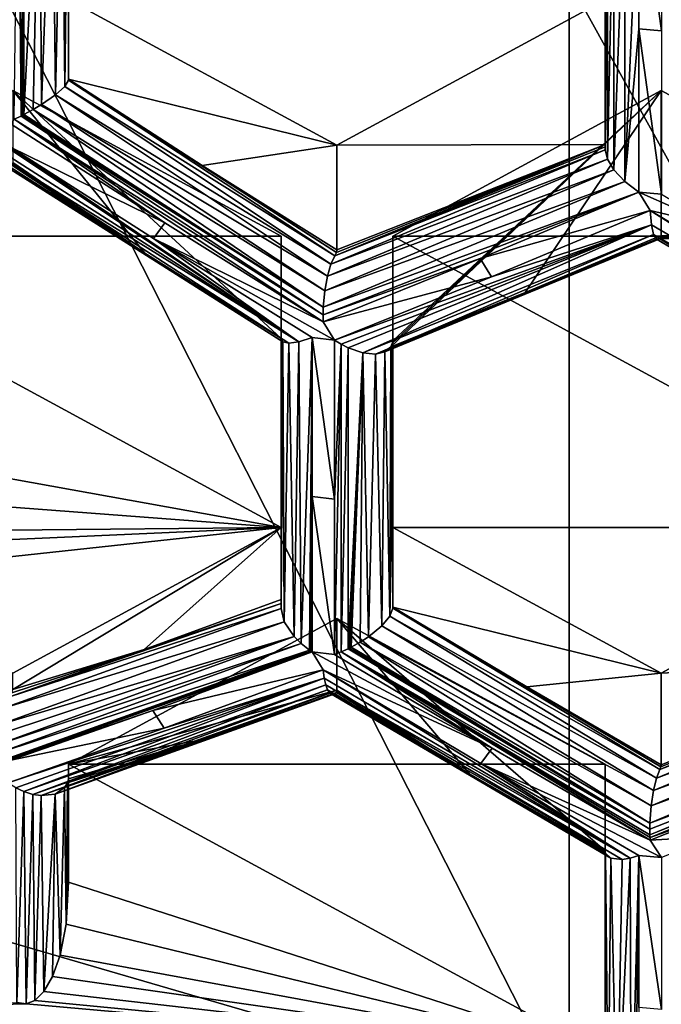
# Model space of a CAD drawing. Header units: metres. Extents: x -27 to 80, y -171 to 27.
# Tile 10 of 117: x -4.33 to -2.9, y -164.06 to -161.86. Entities that reach past the tile are written whole.
import ezdxf

# ---------------------------------------------------------------- set-up
doc = ezdxf.new("R2010")
doc.units = ezdxf.units.M
doc.layers.add('solid_509380_SW0003', color=7, linetype='CONTINUOUS')

msp = doc.modelspace()

# ---------------------------------------------------------------- linework, layer by layer
at = {"layer": 'solid_509380_SW0003'}
for points in [[(-1.566314, -162.019165, 245.080048), (-1.566314, -159.139847, 248.626984), (-3.105829, -158.911575, 248.422852)], [(-3.105829, -161.772476, 244.898605), (-1.566314, -162.019165, 245.080048), (-3.105829, -158.911575, 248.422852)], [(-3.105829, -164.284607, 241.117828), (-3.105829, -161.772476, 244.898605), (-4.592201, -161.366028, 244.599655)], [(-4.592201, -163.851532, 240.858963), (-3.105829, -164.284607, 241.117828), (-4.592201, -161.366028, 244.599655)], [(-4.337505, -161.368393, 220.28949), (-4.331459, -162.073654, 220.640427), (-4.346598, -162.080795, 220.646759)], [(-4.337505, -161.368393, 220.28949), (-4.325, -161.375031, 220.291656), (-4.331459, -162.073654, 220.640427)], [(-4.225793, -161.371857, 220.386368), (-4.225, -161.367126, 220.398026), (-4.225209, -161.993271, 220.703049)], [(-4.225, -161.367126, 220.398026), (-4.225052, -161.992233, 220.706161), (-4.225209, -161.993271, 220.703049)], [(-4.225, -161.367126, 220.398026), (-4.225, -161.68158, 220.548737), (-4.225052, -161.992233, 220.706161)], [(-4.325, -161.375031, 220.291656), (-4.328225, -162.072052, 220.639374), (-4.331459, -162.073654, 220.640427)], [(-4.325, -161.375031, 220.291656), (-4.325, -162.070419, 220.638428), (-4.328225, -162.072052, 220.639374)], [(-4.325, -161.375031, 220.291656), (-4.290499, -161.388351, 220.304489), (-4.325, -162.070419, 220.638428)], [(-4.290499, -161.388351, 220.304489), (-4.304427, -162.059311, 220.634842), (-4.325, -162.070419, 220.638428)], [(-4.290499, -161.388351, 220.304489), (-4.285477, -162.047943, 220.635513), (-4.304427, -162.059311, 220.634842)], [(-4.290499, -161.388351, 220.304489), (-4.261764, -161.392593, 220.324478), (-4.285477, -162.047943, 220.635513)], [(-4.261764, -161.392593, 220.324478), (-4.240567, -161.38858, 220.348923), (-4.254225, -162.026031, 220.647797)], [(-4.240567, -161.38858, 220.348923), (-4.233817, -162.007339, 220.671341), (-4.254225, -162.026031, 220.647797)], [(-4.240567, -161.38858, 220.348923), (-4.228157, -161.37735, 220.37529), (-4.233817, -162.007339, 220.671341)], [(-4.225793, -161.371857, 220.386368), (-4.225209, -161.993271, 220.703049), (-4.233817, -162.007339, 220.671341)], [(-4.228157, -161.37735, 220.37529), (-4.225793, -161.371857, 220.386368), (-4.233817, -162.007339, 220.671341)], [(-4.261764, -161.392593, 220.324478), (-4.254225, -162.026031, 220.647797), (-4.285477, -162.047943, 220.635513)], [(-3.025, -161.518936, 219.980957), (-3.025, -162.1427, 220.295456), (-3.025, -162.137482, 220.30719)], [(-3.025, -161.813339, 221.197739), (-3.025, -161.518936, 219.980957), (-3.025, -162.137482, 220.30719)], [(-3.025, -161.518936, 219.980957), (-3.025, -162.149277, 220.284958), (-3.025, -162.1427, 220.295456)], [(-3.025, -161.518936, 219.980957), (-3.025, -161.837433, 220.125168), (-3.025, -162.149277, 220.284958)], [(-3.005637, -161.527115, 219.912796), (-2.981489, -161.52092, 219.884308), (-3.005495, -162.194092, 220.241608)], [(-2.981489, -161.52092, 219.884308), (-2.981342, -162.219635, 220.228867), (-3.005495, -162.194092, 220.241608)], [(-2.981489, -161.52092, 219.884308), (-2.94958, -161.508133, 219.862732), (-2.981342, -162.219635, 220.228867)], [(-2.94958, -161.508133, 219.862732), (-2.94958, -161.879028, 220.037613), (-2.981342, -162.219635, 220.228867)], [(-2.89916, -161.883377, 220.025635), (-2.94958, -161.879028, 220.037613), (-2.94958, -161.508133, 219.862732)], [(-2.89916, -161.883377, 220.025635), (-2.94958, -161.508133, 219.862732), (-2.89916, -161.512482, 219.8508)], [(-3.020302, -161.526825, 219.944351), (-3.020242, -162.169754, 220.261337), (-3.025, -162.149277, 220.284958)], [(-3.020302, -161.526825, 219.944351), (-3.025, -162.149277, 220.284958), (-3.025, -161.837433, 220.125168)], [(-3.020302, -161.526825, 219.944351), (-3.005637, -161.527115, 219.912796), (-3.020242, -162.169754, 220.261337)], [(-3.005637, -161.527115, 219.912796), (-3.005495, -162.194092, 220.241608), (-3.020242, -162.169754, 220.261337)], [(-4.225, -161.68158, 220.548737), (-4.225, -161.991135, 220.709244), (-4.225052, -161.992233, 220.706161)], [(-4.225, -161.813339, 221.197739), (-4.225, -161.991135, 220.709244), (-4.225, -161.68158, 220.548737)], [(-1.566314, -164.54747, 241.274948), (-1.566314, -162.019165, 245.080048), (-3.105829, -161.772476, 244.898605)], [(-3.105829, -164.284607, 241.117828), (-1.566314, -164.54747, 241.274948), (-3.105829, -161.772476, 244.898605)], [(-4.225, -161.813339, 221.197739), (-3.625, -162.13887, 221.316223), (-4.225, -161.991135, 220.709244)], [(-4.225, -161.813339, 221.197739), (-3.025, -161.813339, 221.197739), (-3.625, -162.13887, 221.316223)], [(-3.625, -162.13887, 221.316223), (-3.025, -161.813339, 221.197739), (-3.025, -162.137482, 220.30719)], [(-2.94958, -161.879028, 220.037613), (-2.94958, -162.243515, 220.225449), (-2.981342, -162.219635, 220.228867)], [(-2.89916, -162.247894, 220.213409), (-2.94958, -162.243515, 220.225449), (-2.94958, -161.879028, 220.037613)], [(-2.89916, -162.247894, 220.213409), (-2.94958, -161.879028, 220.037613), (-2.89916, -161.883377, 220.025635)], [(-3.638505, -162.404449, 220.624283), (-4.254225, -162.026031, 220.647797), (-4.233817, -162.007339, 220.671341)], [(-4.233817, -162.007339, 220.671341), (-4.225209, -161.993271, 220.703049), (-3.62975, -162.385757, 220.645905)], [(-3.638505, -162.404449, 220.624283), (-4.233817, -162.007339, 220.671341), (-3.62975, -162.385757, 220.645905)], [(-4.225052, -161.992233, 220.706161), (-3.926173, -162.18428, 220.683029), (-4.225209, -161.993271, 220.703049)], [(-4.225209, -161.993271, 220.703049), (-3.626208, -162.378754, 220.659149), (-3.62975, -162.385757, 220.645905)], [(-4.225209, -161.993271, 220.703049), (-3.926173, -162.18428, 220.683029), (-3.626208, -162.378754, 220.659149)], [(-4.225, -161.991135, 220.709244), (-3.926173, -162.18428, 220.683029), (-4.225052, -161.992233, 220.706161)], [(-3.625, -162.13887, 221.316223), (-3.926173, -162.18428, 220.683029), (-4.225, -161.991135, 220.709244)], [(-4.35, -162.0168, 221.27179), (-3.75, -162.342316, 221.390274), (-4.95, -162.342316, 221.390274)], [(-4.35, -162.0168, 221.27179), (-4.35, -162.177597, 220.829987), (-4.054492, -162.380035, 220.772644)], [(-4.35, -162.0168, 221.27179), (-4.054492, -162.380035, 220.772644), (-3.75, -162.570633, 220.76297)], [(-4.35, -162.0168, 221.27179), (-3.75, -162.570633, 220.76297), (-3.75, -162.342316, 221.390274)], [(-3.646268, -162.431168, 220.609283), (-4.285477, -162.047943, 220.635513), (-4.254225, -162.026031, 220.647797)], [(-3.638505, -162.404449, 220.624283), (-3.646268, -162.431168, 220.609283), (-4.254225, -162.026031, 220.647797)], [(-2.9, -162.0168, 221.27179), (-3.501208, -162.582214, 220.7332), (-3.50475, -162.589203, 220.719955)], [(-2.9, -162.0168, 221.27179), (-3.50475, -162.589203, 220.719955), (-3.203938, -162.467758, 220.545837)], [(-2.9, -162.0168, 221.27179), (-3.5, -162.576202, 220.747665), (-3.501208, -162.582214, 220.7332)], [(-2.9, -162.0168, 221.27179), (-3.5, -162.342316, 221.390274), (-3.5, -162.576202, 220.747665)], [(-2.9, -162.0168, 221.27179), (-2.3, -162.342316, 221.390274), (-3.5, -162.342316, 221.390274)], [(-2.9, -162.0168, 221.27179), (-3.203938, -162.467758, 220.545837), (-2.9, -162.340927, 220.381241)], [(-2.9, -162.0168, 221.27179), (-2.9, -162.340927, 220.381241), (-2.3, -162.342316, 221.390274)], [(-3.65219, -162.464157, 220.603027), (-4.304427, -162.059311, 220.634842), (-4.285477, -162.047943, 220.635513)], [(-3.646268, -162.431168, 220.609283), (-3.65219, -162.464157, 220.603027), (-4.285477, -162.047943, 220.635513)], [(-3.655452, -162.501053, 220.607315), (-4.331459, -162.073654, 220.640427), (-4.328225, -162.072052, 220.639374)], [(-3.655452, -162.501053, 220.607315), (-4.328225, -162.072052, 220.639374), (-4.325, -162.070419, 220.638428)], [(-3.655452, -162.501053, 220.607315), (-4.325, -162.070419, 220.638428), (-4.304427, -162.059311, 220.634842)], [(-3.65219, -162.464157, 220.603027), (-3.655452, -162.501053, 220.607315), (-4.304427, -162.059311, 220.634842)], [(-4.009865, -162.311981, 220.630661), (-4.353805, -162.091949, 220.654587), (-4.346598, -162.080795, 220.646759)], [(-4.353775, -162.1436, 220.682953), (-4.353805, -162.091949, 220.654587), (-4.009865, -162.311981, 220.630661)], [(-3.65582, -162.517548, 220.612885), (-4.346598, -162.080795, 220.646759), (-4.331459, -162.073654, 220.640427)], [(-3.655462, -162.533371, 220.620636), (-4.009865, -162.311981, 220.630661), (-4.346598, -162.080795, 220.646759)], [(-3.65582, -162.517548, 220.612885), (-3.655462, -162.533371, 220.620636), (-4.346598, -162.080795, 220.646759)], [(-3.655452, -162.501053, 220.607315), (-3.65582, -162.517548, 220.612885), (-4.331459, -162.073654, 220.640427)], [(-3.710261, -162.578384, 220.674591), (-4.386402, -162.125336, 220.6875), (-4.386555, -162.122391, 220.685898)], [(-4.353775, -162.1436, 220.682953), (-3.710261, -162.578384, 220.674591), (-4.386555, -162.122391, 220.685898)], [(-3.710261, -162.578384, 220.674591), (-4.386218, -162.12822, 220.689163), (-4.386402, -162.125336, 220.6875)], [(-3.710261, -162.578384, 220.674591), (-4.383981, -162.147614, 220.703094), (-4.386218, -162.12822, 220.689163)], [(-3.625, -162.13887, 221.316223), (-3.625, -162.372757, 220.673615), (-3.926173, -162.18428, 220.683029)], [(-3.025, -162.137482, 220.30719), (-3.62975, -162.385757, 220.645905), (-3.626208, -162.378754, 220.659149)], [(-3.328938, -162.264313, 220.471786), (-3.62975, -162.385757, 220.645905), (-3.025, -162.137482, 220.30719)], [(-3.025, -162.137482, 220.30719), (-3.626208, -162.378754, 220.659149), (-3.625, -162.372757, 220.673615)], [(-3.625, -162.13887, 221.316223), (-3.025, -162.137482, 220.30719), (-3.625, -162.372757, 220.673615)], [(-3.025, -162.1427, 220.295456), (-3.328938, -162.264313, 220.471786), (-3.025, -162.137482, 220.30719)], [(-3.710261, -162.578384, 220.674591), (-4.380332, -162.163513, 220.719498), (-4.383981, -162.147614, 220.703094)], [(-4.353775, -162.1436, 220.682953), (-4.009865, -162.311981, 220.630661), (-4.035079, -162.347351, 220.661133)], [(-4.353775, -162.1436, 220.682953), (-4.035079, -162.347351, 220.661133), (-3.710261, -162.578384, 220.674591)], [(-3.025, -162.149277, 220.284958), (-3.638505, -162.404449, 220.624283), (-3.62975, -162.385757, 220.645905)], [(-3.025, -162.149277, 220.284958), (-3.020242, -162.169754, 220.261337), (-3.638505, -162.404449, 220.624283)], [(-3.025, -162.1427, 220.295456), (-3.62975, -162.385757, 220.645905), (-3.328938, -162.264313, 220.471786)], [(-3.025, -162.1427, 220.295456), (-3.025, -162.149277, 220.284958), (-3.62975, -162.385757, 220.645905)], [(-3.732422, -162.581497, 220.703445), (-4.369755, -162.183441, 220.756439), (-4.380332, -162.163513, 220.719498)], [(-3.732422, -162.581497, 220.703445), (-4.380332, -162.163513, 220.719498), (-3.710261, -162.578384, 220.674591)], [(-4.054492, -162.380035, 220.772644), (-4.356789, -162.186813, 220.793198), (-4.369755, -162.183441, 220.756439)], [(-3.74576, -162.578522, 220.734116), (-4.369755, -162.183441, 220.756439), (-3.732422, -162.581497, 220.703445)], [(-3.75, -162.570633, 220.76297), (-4.369755, -162.183441, 220.756439), (-3.74576, -162.578522, 220.734116)], [(-4.054492, -162.380035, 220.772644), (-4.369755, -162.183441, 220.756439), (-3.75, -162.570633, 220.76297)], [(-4.054492, -162.380035, 220.772644), (-4.351787, -162.183487, 220.810806), (-4.356789, -162.186813, 220.793198)], [(-4.054492, -162.380035, 220.772644), (-4.35, -162.177597, 220.829987), (-4.351787, -162.183487, 220.810806)], [(-3.020242, -162.169754, 220.261337), (-3.646268, -162.431168, 220.609283), (-3.638505, -162.404449, 220.624283)], [(-3.020242, -162.169754, 220.261337), (-3.005495, -162.194092, 220.241608), (-3.646268, -162.431168, 220.609283)], [(-3.926173, -162.18428, 220.683029), (-3.625, -162.372757, 220.673615), (-3.626208, -162.378754, 220.659149)], [(-3.005495, -162.194092, 220.241608), (-3.65219, -162.464157, 220.603027), (-3.646268, -162.431168, 220.609283)], [(-3.005495, -162.194092, 220.241608), (-2.981342, -162.219635, 220.228867), (-3.65219, -162.464157, 220.603027)], [(-2.981342, -162.219635, 220.228867), (-3.655452, -162.501053, 220.607315), (-3.65219, -162.464157, 220.603027)], [(-2.981342, -162.219635, 220.228867), (-2.94958, -162.243515, 220.225449), (-3.655452, -162.501053, 220.607315)], [(-2.94958, -162.243515, 220.225449), (-3.65582, -162.517548, 220.612885), (-3.655452, -162.501053, 220.607315)], [(-2.94958, -162.243515, 220.225449), (-3.304632, -162.39209, 220.416595), (-3.65582, -162.517548, 220.612885)], [(-2.92437, -162.284546, 220.240372), (-3.304632, -162.39209, 220.416595), (-2.94958, -162.243515, 220.225449)], [(-2.781207, -162.318359, 220.218887), (-2.92437, -162.284546, 220.240372), (-2.94958, -162.243515, 220.225449)], [(-2.781207, -162.318359, 220.218887), (-2.94958, -162.243515, 220.225449), (-2.89916, -162.247894, 220.213409)], [(-3.279422, -162.433121, 220.431534), (-3.304632, -162.39209, 220.416595), (-2.92437, -162.284546, 220.240372)], [(-3.279422, -162.433121, 220.431534), (-2.92437, -162.284546, 220.240372), (-2.921838, -162.316483, 220.26413)], [(-2.251233, -162.709473, 220.31691), (-2.921838, -162.316483, 220.26413), (-2.92437, -162.284546, 220.240372)], [(-2.781196, -162.370026, 220.247192), (-2.251233, -162.709473, 220.31691), (-2.92437, -162.284546, 220.240372)], [(-2.781207, -162.318359, 220.218887), (-2.781196, -162.370026, 220.247192), (-2.92437, -162.284546, 220.240372)], [(-4.035079, -162.347351, 220.661133), (-4.009865, -162.311981, 220.630661), (-3.655462, -162.533371, 220.620636)], [(-2.921838, -162.316483, 220.26413), (-3.615257, -162.583572, 220.636917), (-3.630252, -162.574402, 220.635559)], [(-3.279422, -162.433121, 220.431534), (-2.921838, -162.316483, 220.26413), (-3.630252, -162.574402, 220.635559)], [(-2.921838, -162.316483, 220.26413), (-3.6, -162.591309, 220.640167), (-3.615257, -162.583572, 220.636917)], [(-2.921838, -162.316483, 220.26413), (-3.567072, -162.602692, 220.653458), (-3.6, -162.591309, 220.640167)], [(-2.921838, -162.316483, 220.26413), (-2.916892, -162.338303, 220.294098), (-3.567072, -162.602692, 220.653458)], [(-2.251233, -162.709473, 220.31691), (-2.916892, -162.338303, 220.294098), (-2.921838, -162.316483, 220.26413)], [(-4.95, -162.342316, 221.390274), (-3.75, -162.993347, 221.627228), (-4.95, -162.777084, 221.548508)], [(-4.95, -162.342316, 221.390274), (-3.75, -162.342316, 221.390274), (-3.75, -162.993347, 221.627228)], [(-4.035079, -162.347351, 220.661133), (-3.655462, -162.533371, 220.620636), (-3.630252, -162.574402, 220.635559)], [(-4.035079, -162.347351, 220.661133), (-3.630252, -162.574402, 220.635559), (-3.680672, -162.568787, 220.650986)], [(-4.035079, -162.347351, 220.661133), (-3.680672, -162.568787, 220.650986), (-3.710261, -162.578384, 220.674591)], [(-3.75, -162.342316, 221.390274), (-3.75, -162.87561, 220.953033), (-3.75, -163.15416, 221.18541)], [(-3.75, -162.342316, 221.390274), (-3.75, -163.15416, 221.18541), (-3.75, -162.993347, 221.627228)], [(-3.75, -162.342316, 221.390274), (-3.75, -162.570633, 220.76297), (-3.75, -162.87561, 220.953033)], [(-2.916892, -162.338303, 220.294098), (-3.539122, -162.60556, 220.67276), (-3.567072, -162.602692, 220.653458)], [(-2.916892, -162.338303, 220.294098), (-2.910301, -162.348694, 220.326462), (-3.539122, -162.60556, 220.67276)], [(-2.910301, -162.348694, 220.326462), (-3.517938, -162.600693, 220.695709), (-3.539122, -162.60556, 220.67276)], [(-2.9, -162.340927, 220.381241), (-3.203938, -162.467758, 220.545837), (-3.517938, -162.600693, 220.695709)], [(-2.900772, -162.344894, 220.369049), (-2.9, -162.340927, 220.381241), (-3.517938, -162.600693, 220.695709)], [(-2.903017, -162.347809, 220.357224), (-2.900772, -162.344894, 220.369049), (-3.517938, -162.600693, 220.695709)], [(-2.910301, -162.348694, 220.326462), (-2.903017, -162.347809, 220.357224), (-3.517938, -162.600693, 220.695709)], [(-3.5, -162.342316, 221.390274), (-3.5, -162.993347, 221.627228), (-3.5, -162.576202, 220.747665)], [(-3.5, -162.342316, 221.390274), (-2.3, -162.342316, 221.390274), (-2.3, -162.993347, 221.627228)], [(-3.5, -162.342316, 221.390274), (-2.3, -162.993347, 221.627228), (-3.5, -162.993347, 221.627228)], [(-2.276792, -162.713394, 220.344559), (-2.910301, -162.348694, 220.326462), (-2.916892, -162.338303, 220.294098)], [(-2.276792, -162.713394, 220.344559), (-2.916892, -162.338303, 220.294098), (-2.251233, -162.709473, 220.31691)], [(-2.601913, -162.526047, 220.375809), (-2.903017, -162.347809, 220.357224), (-2.910301, -162.348694, 220.326462)], [(-2.293227, -162.710205, 220.375061), (-2.910301, -162.348694, 220.326462), (-2.276792, -162.713394, 220.344559)], [(-2.299805, -162.701218, 220.404526), (-2.910301, -162.348694, 220.326462), (-2.293227, -162.710205, 220.375061)], [(-2.601913, -162.526047, 220.375809), (-2.910301, -162.348694, 220.326462), (-2.299805, -162.701218, 220.404526)], [(-2.3, -162.342316, 221.390274), (-2.900772, -162.344894, 220.369049), (-2.903017, -162.347809, 220.357224)], [(-2.3, -162.342316, 221.390274), (-2.903017, -162.347809, 220.357224), (-2.601913, -162.526047, 220.375809)], [(-2.3, -162.342316, 221.390274), (-2.9, -162.340927, 220.381241), (-2.900772, -162.344894, 220.369049)], [(-3.304632, -162.39209, 220.416595), (-3.655462, -162.533371, 220.620636), (-3.65582, -162.517548, 220.612885)], [(-3.279422, -162.433121, 220.431534), (-3.655462, -162.533371, 220.620636), (-3.304632, -162.39209, 220.416595)], [(-3.279422, -162.433121, 220.431534), (-3.630252, -162.574402, 220.635559), (-3.655462, -162.533371, 220.620636)], [(-3.203938, -162.467758, 220.545837), (-3.50475, -162.589203, 220.719955), (-3.517938, -162.600693, 220.695709)], [(-3.75, -162.87561, 220.953033), (-3.75, -162.570633, 220.76297), (-3.74576, -162.578522, 220.734116)], [(-3.74576, -162.578522, 220.734116), (-3.742847, -163.203796, 221.127808), (-3.75, -163.174423, 221.152664)], [(-3.75, -162.87561, 220.953033), (-3.74576, -162.578522, 220.734116), (-3.75, -163.174423, 221.152664)], [(-3.74576, -162.578522, 220.734116), (-3.732422, -162.581497, 220.703445), (-3.742847, -163.203796, 221.127808)], [(-3.732422, -162.581497, 220.703445), (-3.710261, -162.578384, 220.674591), (-3.720979, -163.236679, 221.110092)], [(-3.710261, -162.578384, 220.674591), (-3.705002, -163.252716, 221.105331), (-3.720979, -163.236679, 221.110092)], [(-3.710261, -162.578384, 220.674591), (-3.680672, -162.568787, 220.650986), (-3.705002, -163.252716, 221.105331)], [(-3.680672, -162.568787, 220.650986), (-3.686218, -163.267548, 221.103836), (-3.705002, -163.252716, 221.105331)], [(-3.680672, -162.568787, 220.650986), (-3.68346, -163.26944, 221.103912), (-3.686218, -163.267548, 221.103836)], [(-3.680672, -162.568787, 220.650986), (-3.680672, -162.924179, 220.871094), (-3.68346, -163.26944, 221.103912)], [(-3.680672, -162.568787, 220.650986), (-3.630252, -162.574402, 220.635559), (-3.630252, -162.92984, 220.855545)], [(-3.680672, -162.568787, 220.650986), (-3.630252, -162.92984, 220.855545), (-3.680672, -162.924179, 220.871094)], [(-3.630252, -162.92984, 220.855545), (-3.630252, -162.574402, 220.635559), (-3.615257, -162.583572, 220.636917)], [(-3.5, -162.576202, 220.747665), (-3.5, -162.87793, 220.935486), (-3.506356, -163.191345, 221.10228)], [(-3.501208, -162.582214, 220.7332), (-3.5, -162.576202, 220.747665), (-3.506356, -163.191345, 221.10228)], [(-3.5, -162.993347, 221.627228), (-3.5, -162.87793, 220.935486), (-3.5, -162.576202, 220.747665)], [(-3.732422, -162.581497, 220.703445), (-3.720979, -163.236679, 221.110092), (-3.742847, -163.203796, 221.127808)], [(-3.615257, -162.583572, 220.636917), (-3.615247, -163.271133, 221.080002), (-3.630252, -163.276993, 221.088379)], [(-3.630252, -162.92984, 220.855545), (-3.615257, -162.583572, 220.636917), (-3.630252, -163.276993, 221.088379)], [(-3.615257, -162.583572, 220.636917), (-3.6, -162.591309, 220.640167), (-3.615247, -163.271133, 221.080002)], [(-3.6, -162.591309, 220.640167), (-3.600001, -163.264175, 221.073746), (-3.615247, -163.271133, 221.080002)], [(-3.6, -162.591309, 220.640167), (-3.567072, -162.602692, 220.653458), (-3.600001, -163.264175, 221.073746)], [(-3.539122, -162.60556, 220.67276), (-3.517938, -162.600693, 220.695709), (-3.52481, -163.213226, 221.079895)], [(-3.517938, -162.600693, 220.695709), (-3.506356, -163.191345, 221.10228), (-3.52481, -163.213226, 221.079895)], [(-3.517938, -162.600693, 220.695709), (-3.50475, -162.589203, 220.719955), (-3.506356, -163.191345, 221.10228)], [(-3.50475, -162.589203, 220.719955), (-3.501208, -162.582214, 220.7332), (-3.506356, -163.191345, 221.10228)], [(-3.567072, -162.602692, 220.653458), (-3.596764, -163.262573, 221.072693), (-3.600001, -163.264175, 221.073746)], [(-3.567072, -162.602692, 220.653458), (-3.593542, -163.260941, 221.071747), (-3.596764, -163.262573, 221.072693)], [(-3.567072, -162.602692, 220.653458), (-3.57315, -163.249527, 221.068039), (-3.593542, -163.260941, 221.071747)], [(-3.567072, -162.602692, 220.653458), (-3.554627, -163.237473, 221.068466), (-3.57315, -163.249527, 221.068039)], [(-3.567072, -162.602692, 220.653458), (-3.539122, -162.60556, 220.67276), (-3.554627, -163.237473, 221.068466)], [(-3.539122, -162.60556, 220.67276), (-3.52481, -163.213226, 221.079895), (-3.554627, -163.237473, 221.068466)], [(-3.75, -162.993347, 221.627228), (-4.955679, -162.90213, 221.594025), (-4.95, -162.777084, 221.548508)], [(-3.75, -162.87561, 220.953033), (-3.75, -163.162949, 221.167297), (-3.75, -163.15416, 221.18541)], [(-3.75, -162.87561, 220.953033), (-3.75, -163.174423, 221.152664), (-3.75, -163.162949, 221.167297)], [(-3.5, -162.87793, 220.935486), (-3.5, -163.173615, 221.13266), (-3.506356, -163.191345, 221.10228)], [(-3.5, -162.87793, 220.935486), (-3.5, -163.171143, 221.138733), (-3.5, -163.172318, 221.135681)], [(-3.5, -162.993347, 221.627228), (-3.5, -163.171143, 221.138733), (-3.5, -162.87793, 220.935486)], [(-3.5, -162.87793, 220.935486), (-3.5, -163.172318, 221.135681), (-3.5, -163.173615, 221.13266)], [(-3.75, -162.993347, 221.627228), (-4.971282, -163.004898, 221.631424), (-4.955679, -162.90213, 221.594025)], [(-3.680672, -162.924179, 220.871094), (-3.680672, -163.271286, 221.10405), (-3.68346, -163.26944, 221.103912)], [(-3.680672, -162.924179, 220.871094), (-3.630252, -162.92984, 220.855545), (-3.630252, -163.276993, 221.088379)], [(-3.680672, -162.924179, 220.871094), (-3.630252, -163.276993, 221.088379), (-3.680672, -163.271286, 221.10405)], [(-3.75, -162.993347, 221.627228), (-4.869644, -163.043198, 221.64537), (-4.971282, -163.004898, 221.631424)], [(-3.75, -162.993347, 221.627228), (-4.750687, -163.101486, 221.66658), (-4.869644, -163.043198, 221.64537)], [(-4.35, -163.318863, 221.745712), (-4.750687, -163.101486, 221.66658), (-3.75, -162.993347, 221.627228)], [(-3.75, -162.993347, 221.627228), (-4.055867, -163.266022, 221.394394), (-4.35, -163.35498, 221.6465)], [(-4.35, -163.318863, 221.745712), (-3.75, -162.993347, 221.627228), (-4.35, -163.35498, 221.6465)], [(-3.75, -162.993347, 221.627228), (-3.75, -163.15416, 221.18541), (-4.055867, -163.266022, 221.394394)], [(-3.5, -162.993347, 221.627228), (-2.9, -163.318863, 221.745712), (-3.5, -163.171143, 221.138733)], [(-3.5, -162.993347, 221.627228), (-2.3, -162.993347, 221.627228), (-2.9, -163.318863, 221.745712)], [(-2.9, -163.318863, 221.745712), (-2.3, -162.993347, 221.627228), (-2.3, -163.286911, 220.820694)], [(-3.75, -163.162949, 221.167297), (-4.357111, -163.371475, 221.613174), (-4.055867, -163.266022, 221.394394)], [(-3.75, -163.162949, 221.167297), (-3.75, -163.174423, 221.152664), (-4.357111, -163.371475, 221.613174)], [(-3.75, -163.162949, 221.167297), (-4.055867, -163.266022, 221.394394), (-3.75, -163.15416, 221.18541)], [(-3.506356, -163.191345, 221.10228), (-3.5, -163.173615, 221.13266), (-2.903157, -163.533905, 221.160217)], [(-3.5, -163.171143, 221.138733), (-3.200538, -163.348999, 221.155624), (-2.900793, -163.528427, 221.171295)], [(-3.5, -163.172318, 221.135681), (-3.5, -163.171143, 221.138733), (-2.900793, -163.528427, 221.171295)], [(-2.9, -163.318863, 221.745712), (-3.200538, -163.348999, 221.155624), (-3.5, -163.171143, 221.138733)], [(-3.5, -163.173615, 221.13266), (-3.5, -163.172318, 221.135681), (-2.900793, -163.528427, 221.171295)], [(-3.5, -163.173615, 221.13266), (-2.900793, -163.528427, 221.171295), (-2.903157, -163.533905, 221.160217)], [(-3.75, -163.174423, 221.152664), (-4.37036, -163.397293, 221.588745), (-4.357111, -163.371475, 221.613174)], [(-3.75, -163.174423, 221.152664), (-3.742847, -163.203796, 221.127808), (-4.37036, -163.397293, 221.588745)], [(-2.910691, -163.553085, 221.136734), (-3.52481, -163.213226, 221.079895), (-3.506356, -163.191345, 221.10228)], [(-2.910691, -163.553085, 221.136734), (-3.506356, -163.191345, 221.10228), (-2.903157, -163.533905, 221.160217)], [(-3.742847, -163.203796, 221.127808), (-4.380983, -163.43454, 221.576462), (-4.37036, -163.397293, 221.588745)], [(-3.742847, -163.203796, 221.127808), (-3.720979, -163.236679, 221.110092), (-4.380983, -163.43454, 221.576462)], [(-3.625, -163.196793, 221.701279), (-4.225, -163.522324, 221.819763), (-3.625, -163.356476, 221.262589)], [(-3.625, -163.196793, 221.701279), (-3.025, -163.522324, 221.819763), (-4.225, -163.522324, 221.819763)], [(-3.625, -163.196793, 221.701279), (-3.625, -163.356476, 221.262589), (-3.327577, -163.544479, 221.248093)], [(-3.625, -163.196793, 221.701279), (-3.327577, -163.544479, 221.248093), (-3.025, -163.715912, 221.287872)], [(-3.625, -163.196793, 221.701279), (-3.025, -163.715912, 221.287872), (-3.025, -163.522324, 221.819763)], [(-2.917314, -163.580811, 221.120926), (-3.554627, -163.237473, 221.068466), (-3.52481, -163.213226, 221.079895)], [(-2.910691, -163.553085, 221.136734), (-2.917314, -163.580811, 221.120926), (-3.52481, -163.213226, 221.079895)], [(-3.720979, -163.236679, 221.110092), (-4.387037, -163.479324, 221.579926), (-4.384706, -163.456284, 221.576019)], [(-3.720979, -163.236679, 221.110092), (-3.705002, -163.252716, 221.105331), (-4.387037, -163.479324, 221.579926)], [(-3.720979, -163.236679, 221.110092), (-4.384706, -163.456284, 221.576019), (-4.380983, -163.43454, 221.576462)], [(-2.922308, -163.615204, 221.115005), (-3.57315, -163.249527, 221.068039), (-3.554627, -163.237473, 221.068466)], [(-2.917314, -163.580811, 221.120926), (-2.922308, -163.615204, 221.115005), (-3.554627, -163.237473, 221.068466)], [(-3.705002, -163.252716, 221.105331), (-4.387713, -163.499359, 221.58699), (-4.387037, -163.479324, 221.579926)], [(-3.705002, -163.252716, 221.105331), (-3.686218, -163.267548, 221.103836), (-4.387713, -163.499359, 221.58699)], [(-2.925126, -163.667175, 221.126175), (-3.596764, -163.262573, 221.072693), (-3.593542, -163.260941, 221.071747)], [(-2.924926, -163.653793, 221.121063), (-3.593542, -163.260941, 221.071747), (-3.57315, -163.249527, 221.068039)], [(-2.924926, -163.653793, 221.121063), (-2.925126, -163.667175, 221.126175), (-3.593542, -163.260941, 221.071747)], [(-2.922308, -163.615204, 221.115005), (-2.924926, -163.653793, 221.121063), (-3.57315, -163.249527, 221.068039)], [(-3.686218, -163.267548, 221.103836), (-4.387037, -163.518509, 221.597336), (-4.387713, -163.499359, 221.58699)], [(-3.686218, -163.267548, 221.103836), (-3.68346, -163.26944, 221.103912), (-4.387037, -163.518509, 221.597336)], [(-3.68346, -163.26944, 221.103912), (-4.386812, -163.521301, 221.599197), (-4.387037, -163.518509, 221.597336)], [(-3.68346, -163.26944, 221.103912), (-3.680672, -163.271286, 221.10405), (-4.386812, -163.521301, 221.599197)], [(-3.680672, -163.271286, 221.10405), (-4.036709, -163.401978, 221.346008), (-4.386812, -163.521301, 221.599197)], [(-4.055867, -163.266022, 221.394394), (-4.357111, -163.371475, 221.613174), (-4.351816, -163.362518, 221.62886)], [(-4.055867, -163.266022, 221.394394), (-4.351816, -163.362518, 221.62886), (-4.35, -163.35498, 221.6465)], [(-3.680672, -163.271286, 221.10405), (-3.655462, -163.311172, 221.122131), (-4.036709, -163.401978, 221.346008)], [(-3.680672, -163.271286, 221.10405), (-3.630252, -163.276993, 221.088379), (-3.278047, -163.486526, 221.107208)], [(-3.680672, -163.271286, 221.10405), (-3.278047, -163.486526, 221.107208), (-3.655462, -163.311172, 221.122131)], [(-3.278047, -163.486526, 221.107208), (-3.630252, -163.276993, 221.088379), (-3.615247, -163.271133, 221.080002)], [(-2.925126, -163.667175, 221.126175), (-3.615247, -163.271133, 221.080002), (-3.600001, -163.264175, 221.073746)], [(-2.92437, -163.691757, 221.140381), (-3.278047, -163.486526, 221.107208), (-3.615247, -163.271133, 221.080002)], [(-2.924693, -163.686035, 221.136444), (-2.92437, -163.691757, 221.140381), (-3.615247, -163.271133, 221.080002)], [(-2.924927, -163.680145, 221.132813), (-2.924693, -163.686035, 221.136444), (-3.615247, -163.271133, 221.080002)], [(-2.925126, -163.667175, 221.126175), (-2.924927, -163.680145, 221.132813), (-3.615247, -163.271133, 221.080002)], [(-2.925126, -163.667175, 221.126175), (-3.600001, -163.264175, 221.073746), (-3.596764, -163.262573, 221.072693)], [(-2.3, -163.302429, 220.793716), (-2.910691, -163.553085, 221.136734), (-2.903157, -163.533905, 221.160217)], [(-2.3, -163.302429, 220.793716), (-2.295601, -163.323456, 220.772537), (-2.910691, -163.553085, 221.136734)], [(-2.3, -163.286911, 220.820694), (-2.903157, -163.533905, 221.160217), (-2.900793, -163.528427, 221.171295)], [(-2.603158, -163.413116, 220.985672), (-2.903157, -163.533905, 221.160217), (-2.3, -163.286911, 220.820694)], [(-2.3, -163.29364, 220.806229), (-2.903157, -163.533905, 221.160217), (-2.603158, -163.413116, 220.985672)], [(-2.3, -163.29364, 220.806229), (-2.3, -163.302429, 220.793716), (-2.903157, -163.533905, 221.160217)], [(-2.3, -163.286911, 220.820694), (-2.900793, -163.528427, 221.171295), (-2.9, -163.523697, 221.182953)], [(-2.9, -163.318863, 221.745712), (-2.3, -163.286911, 220.820694), (-2.9, -163.523697, 221.182953)], [(-4.036709, -163.401978, 221.346008), (-3.655462, -163.311172, 221.122131), (-4.011501, -163.441833, 221.364136)], [(-4.011501, -163.441833, 221.364136), (-3.655462, -163.311172, 221.122131), (-3.65337, -163.329819, 221.137268)], [(-3.303259, -163.520752, 221.140869), (-3.655462, -163.311172, 221.122131), (-3.278047, -163.486526, 221.107208)], [(-2.969418, -163.731873, 221.187592), (-3.65337, -163.329819, 221.137268), (-3.655462, -163.311172, 221.122131)], [(-3.303259, -163.520752, 221.140869), (-2.969418, -163.731873, 221.187592), (-3.655462, -163.311172, 221.122131)], [(-2.9, -163.318863, 221.745712), (-2.9, -163.523697, 221.182953), (-3.200538, -163.348999, 221.155624)], [(-2.295601, -163.323456, 220.772537), (-2.917314, -163.580811, 221.120926), (-2.910691, -163.553085, 221.136734)], [(-2.295601, -163.323456, 220.772537), (-2.282072, -163.347549, 220.75531), (-2.917314, -163.580811, 221.120926)], [(-3.65337, -163.329819, 221.137268), (-4.343411, -163.574829, 221.621262), (-4.361344, -163.563904, 221.619308)], [(-4.353839, -163.561356, 221.613647), (-3.65337, -163.329819, 221.137268), (-4.361344, -163.563904, 221.619308)], [(-4.353839, -163.561356, 221.613647), (-4.011501, -163.441833, 221.364136), (-3.65337, -163.329819, 221.137268)], [(-3.65337, -163.329819, 221.137268), (-4.325, -163.583313, 221.625656), (-4.343411, -163.574829, 221.621262)], [(-3.65337, -163.329819, 221.137268), (-3.650109, -163.344925, 221.154785), (-4.325, -163.583313, 221.625656)], [(-3.650109, -163.344925, 221.154785), (-4.305017, -163.589569, 221.633057), (-4.325, -163.583313, 221.625656)], [(-3.650109, -163.344925, 221.154785), (-3.645872, -163.356125, 221.173859), (-4.305017, -163.589569, 221.633057)], [(-2.969418, -163.731873, 221.187592), (-3.650109, -163.344925, 221.154785), (-3.65337, -163.329819, 221.137268)], [(-2.986882, -163.734848, 221.203674), (-3.645872, -163.356125, 221.173859), (-3.650109, -163.344925, 221.154785)], [(-2.986882, -163.734848, 221.203674), (-3.650109, -163.344925, 221.154785), (-2.969418, -163.731873, 221.187592)], [(-3.200538, -163.348999, 221.155624), (-2.9, -163.523697, 221.182953), (-2.900793, -163.528427, 221.171295)], [(-2.282072, -163.347549, 220.75531), (-2.922308, -163.615204, 221.115005), (-2.917314, -163.580811, 221.120926)], [(-2.282072, -163.347549, 220.75531), (-2.25982, -163.372421, 220.744431), (-2.922308, -163.615204, 221.115005)], [(-3.645872, -163.356125, 221.173859), (-4.286413, -163.592438, 221.642548), (-4.305017, -163.589569, 221.633057)], [(-3.645872, -163.356125, 221.173859), (-3.640903, -163.363159, 221.193558), (-4.286413, -163.592438, 221.642548)], [(-3.640903, -163.363159, 221.193558), (-4.255165, -163.588837, 221.665939), (-4.286413, -163.592438, 221.642548)], [(-3.625, -163.356476, 221.262589), (-3.931987, -163.468719, 221.472397), (-4.255165, -163.588837, 221.665939)], [(-3.626272, -163.361588, 221.246368), (-3.625, -163.356476, 221.262589), (-4.255165, -163.588837, 221.665939)], [(-3.629871, -163.364883, 221.231247), (-3.626272, -163.361588, 221.246368), (-4.255165, -163.588837, 221.665939)], [(-3.640903, -163.363159, 221.193558), (-3.629871, -163.364883, 221.231247), (-4.255165, -163.588837, 221.665939)], [(-4.225, -163.522324, 221.819763), (-3.931987, -163.468719, 221.472397), (-3.625, -163.356476, 221.262589)], [(-3.012605, -163.732452, 221.239883), (-3.640903, -163.363159, 221.193558), (-3.645872, -163.356125, 221.173859)], [(-3.012605, -163.732452, 221.239883), (-3.645872, -163.356125, 221.173859), (-2.986882, -163.734848, 221.203674)], [(-3.327577, -163.544479, 221.248093), (-3.629871, -163.364883, 221.231247), (-3.640903, -163.363159, 221.193558)], [(-3.02418, -163.720871, 221.275604), (-3.640903, -163.363159, 221.193558), (-3.012605, -163.732452, 221.239883)], [(-3.327577, -163.544479, 221.248093), (-3.640903, -163.363159, 221.193558), (-3.02418, -163.720871, 221.275604)], [(-3.327577, -163.544479, 221.248093), (-3.626272, -163.361588, 221.246368), (-3.629871, -163.364883, 221.231247)], [(-3.327577, -163.544479, 221.248093), (-3.625, -163.356476, 221.262589), (-3.626272, -163.361588, 221.246368)], [(-2.25982, -163.372421, 220.744431), (-2.924926, -163.653793, 221.121063), (-2.922308, -163.615204, 221.115005)], [(-2.25982, -163.372421, 220.744431), (-2.230123, -163.395569, 220.741806), (-2.924926, -163.653793, 221.121063)], [(-4.036709, -163.401978, 221.346008), (-4.353913, -163.512955, 221.576569), (-4.386812, -163.521301, 221.599197)], [(-4.036709, -163.401978, 221.346008), (-4.011501, -163.441833, 221.364136), (-4.353913, -163.512955, 221.576569)], [(-2.230123, -163.395569, 220.741806), (-2.924927, -163.680145, 221.132813), (-2.925126, -163.667175, 221.126175)], [(-2.230123, -163.395569, 220.741806), (-2.925126, -163.667175, 221.126175), (-2.924926, -163.653793, 221.121063)], [(-2.230123, -163.395569, 220.741806), (-2.224352, -163.3992, 220.742325), (-2.924927, -163.680145, 221.132813)], [(-2.224352, -163.3992, 220.742325), (-2.924693, -163.686035, 221.136444), (-2.924927, -163.680145, 221.132813)], [(-2.224352, -163.3992, 220.742325), (-2.218488, -163.402649, 220.743134), (-2.924693, -163.686035, 221.136444)], [(-2.218488, -163.402649, 220.743134), (-2.573575, -163.550888, 220.935272), (-2.924693, -163.686035, 221.136444)], [(-4.353913, -163.512955, 221.576569), (-4.011501, -163.441833, 221.364136), (-4.353839, -163.561356, 221.613647)], [(-3.931987, -163.468719, 221.472397), (-4.234314, -163.574509, 221.692093), (-4.255165, -163.588837, 221.665939)], [(-3.931987, -163.468719, 221.472397), (-4.227428, -163.563934, 221.709503), (-4.234314, -163.574509, 221.692093)], [(-3.931987, -163.468719, 221.472397), (-4.225, -163.554901, 221.73024), (-4.227428, -163.563934, 221.709503)], [(-4.225, -163.522324, 221.819763), (-4.225, -163.554901, 221.73024), (-3.931987, -163.468719, 221.472397)], [(-3.303259, -163.520752, 221.140869), (-3.278047, -163.486526, 221.107208), (-2.92437, -163.691757, 221.140381)], [(-4.225, -163.522324, 221.819763), (-4.225, -163.786194, 221.915802), (-4.225, -163.554901, 221.73024)], [(-4.225, -163.522324, 221.819763), (-3.025, -164.173355, 222.056717), (-4.225, -163.786194, 221.915802)], [(-4.225, -163.522324, 221.819763), (-3.025, -163.522324, 221.819763), (-3.025, -164.173355, 222.056717)], [(-2.89916, -163.73053, 221.16153), (-3.303259, -163.520752, 221.140869), (-2.92437, -163.691757, 221.140381)], [(-3.303259, -163.520752, 221.140869), (-2.94958, -163.725998, 221.173981), (-2.969418, -163.731873, 221.187592)], [(-2.89916, -163.73053, 221.16153), (-2.94958, -163.725998, 221.173981), (-3.303259, -163.520752, 221.140869)], [(-3.025, -163.522324, 221.819763), (-3.025, -164.008499, 221.517929), (-3.025, -164.268875, 221.794281)], [(-3.025, -163.522324, 221.819763), (-3.025, -164.268875, 221.794281), (-3.025, -164.173355, 222.056717)], [(-3.025, -163.522324, 221.819763), (-3.025, -163.715912, 221.287872), (-3.025, -164.008499, 221.517929)], [(-3.327577, -163.544479, 221.248093), (-3.024792, -163.718307, 221.281616), (-3.025, -163.715912, 221.287872)], [(-3.327577, -163.544479, 221.248093), (-3.02418, -163.720871, 221.275604), (-3.024792, -163.718307, 221.281616)], [(-4.234314, -163.574509, 221.692093), (-4.227428, -163.563934, 221.709503), (-4.230852, -163.879929, 221.949921)], [(-4.225, -163.554901, 221.73024), (-4.225, -163.671158, 221.82225), (-4.230852, -163.879929, 221.949921)], [(-4.227428, -163.563934, 221.709503), (-4.225, -163.554901, 221.73024), (-4.230852, -163.879929, 221.949921)], [(-4.225, -163.554901, 221.73024), (-4.225, -163.786194, 221.915802), (-4.225, -163.671158, 221.82225)], [(-2.573575, -163.550888, 220.935272), (-2.781552, -163.635101, 221.055008), (-2.924693, -163.686035, 221.136444)], [(-4.343411, -163.574829, 221.621262), (-4.325, -163.583313, 221.625656), (-4.340679, -164.054993, 222.013641)], [(-4.325, -163.583313, 221.625656), (-4.320185, -164.057953, 222.014709), (-4.340679, -164.054993, 222.013641)], [(-4.325, -163.583313, 221.625656), (-4.305017, -163.589569, 221.633057), (-4.320185, -164.057953, 222.014709)], [(-4.305017, -163.589569, 221.633057), (-4.300348, -164.050125, 222.011856), (-4.320185, -164.057953, 222.014709)], [(-4.305017, -163.589569, 221.633057), (-4.286413, -163.592438, 221.642548), (-4.300348, -164.050125, 222.011856)], [(-4.286413, -163.592438, 221.642548), (-4.255165, -163.588837, 221.665939), (-4.280159, -164.030197, 222.004608)], [(-4.255165, -163.588837, 221.665939), (-4.261021, -163.996857, 221.992477), (-4.280159, -164.030197, 222.004608)], [(-4.255165, -163.588837, 221.665939), (-4.244193, -163.948624, 221.974915), (-4.261021, -163.996857, 221.992477)], [(-4.255165, -163.588837, 221.665939), (-4.234314, -163.574509, 221.692093), (-4.244193, -163.948624, 221.974915)], [(-4.234314, -163.574509, 221.692093), (-4.230852, -163.879929, 221.949921), (-4.244193, -163.948624, 221.974915)], [(-4.286413, -163.592438, 221.642548), (-4.280159, -164.030197, 222.004608), (-4.300348, -164.050125, 222.011856)], [(-2.781552, -163.635101, 221.055008), (-2.92437, -163.691757, 221.140381), (-2.924693, -163.686035, 221.136444)], [(-2.781536, -163.683945, 221.091003), (-2.92437, -163.691757, 221.140381), (-2.781552, -163.635101, 221.055008)], [(-4.225, -163.671158, 221.82225), (-4.225, -163.786194, 221.915802), (-4.230852, -163.879929, 221.949921)], [(-2.89916, -163.73053, 221.16153), (-2.92437, -163.691757, 221.140381), (-2.781536, -163.683945, 221.091003)], [(-3.024792, -163.718307, 221.281616), (-3.025, -164.008499, 221.517929), (-3.025, -163.715912, 221.287872)], [(-3.024792, -163.718307, 221.281616), (-3.025, -164.293518, 221.757294), (-3.025, -164.008499, 221.517929)], [(-3.024792, -163.718307, 221.281616), (-3.02418, -163.720871, 221.275604), (-3.025, -164.293518, 221.757294)], [(-3.02418, -163.720871, 221.275604), (-3.018477, -164.322861, 221.735718), (-3.025, -164.293518, 221.757294)], [(-3.02418, -163.720871, 221.275604), (-3.012605, -163.732452, 221.239883), (-3.018477, -164.322861, 221.735718)], [(-3.012605, -163.732452, 221.239883), (-2.998613, -164.354736, 221.720825), (-3.018477, -164.322861, 221.735718)], [(-3.012605, -163.732452, 221.239883), (-2.986882, -163.734848, 221.203674), (-2.998613, -164.354736, 221.720825)], [(-2.969418, -163.731873, 221.187592), (-2.966688, -164.384445, 221.715942), (-2.998613, -164.354736, 221.720825)], [(-2.986882, -163.734848, 221.203674), (-2.969418, -163.731873, 221.187592), (-2.998613, -164.354736, 221.720825)], [(-2.969418, -163.731873, 221.187592), (-2.94958, -163.725998, 221.173981), (-2.966688, -164.384445, 221.715942)], [(-2.94958, -163.725998, 221.173981), (-2.95828, -164.390213, 221.716476), (-2.966688, -164.384445, 221.715942)], [(-2.94958, -163.725998, 221.173981), (-2.94958, -164.065796, 221.43959), (-2.95828, -164.390213, 221.716476)], [(-2.89916, -164.070374, 221.426987), (-2.94958, -164.065796, 221.43959), (-2.94958, -163.725998, 221.173981)], [(-2.89916, -164.070374, 221.426987), (-2.94958, -163.725998, 221.173981), (-2.89916, -163.73053, 221.16153)], [(-3.025, -164.173355, 222.056717), (-4.230852, -163.879929, 221.949921), (-4.225, -163.786194, 221.915802)], [(-3.105829, -166.42511, 237.114914), (-3.105829, -164.284607, 241.117828), (-4.592201, -163.851532, 240.858963)], [(-4.592201, -165.96933, 236.898468), (-3.105829, -166.42511, 237.114914), (-4.592201, -163.851532, 240.858963)], [(-3.025, -164.173355, 222.056717), (-4.244193, -163.948624, 221.974915), (-4.230852, -163.879929, 221.949921)], [(-3.025, -164.173355, 222.056717), (-4.261021, -163.996857, 221.992477), (-4.244193, -163.948624, 221.974915)], [(-3.025, -164.173355, 222.056717), (-4.280159, -164.030197, 222.004608), (-4.261021, -163.996857, 221.992477)], [(-3.025, -164.008499, 221.517929), (-3.025, -164.293518, 221.757294), (-3.025, -164.279434, 221.773407)], [(-3.025, -164.008499, 221.517929), (-3.025, -164.279434, 221.773407), (-3.025, -164.268875, 221.794281)], [(-3.025, -164.173355, 222.056717), (-4.300348, -164.050125, 222.011856), (-4.280159, -164.030197, 222.004608)], [(-3.025, -164.173355, 222.056717), (-4.320185, -164.057953, 222.014709), (-4.300348, -164.050125, 222.011856)], [(-5.543585, -164.088974, 222.026001), (-4.340679, -164.054993, 222.013641), (-4.320185, -164.057953, 222.014709)], [(-3.025, -164.173355, 222.056717), (-5.543585, -164.088974, 222.026001), (-4.320185, -164.057953, 222.014709)]]:
    msp.add_3dface(points, dxfattribs=at)

doc.saveas('drawing.dxf')
